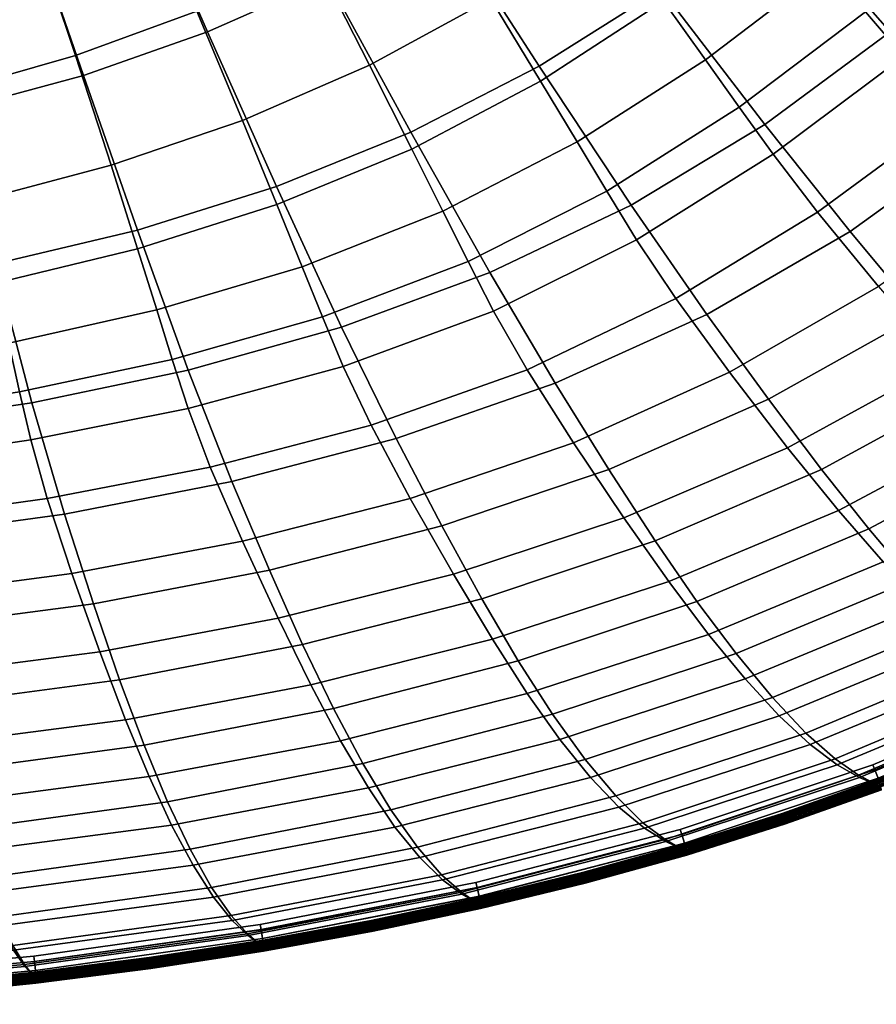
# Model space of a CAD drawing. Header units: millimetres. Extents: x -43 to 657, y -451 to 434.
# Tile 10 of 170: x 368 to 481, y -450 to -320. Entities that reach past the tile are written whole.
import ezdxf

# ---------------------------------------------------------------- set-up
doc = ezdxf.new("R2010")
doc.units = ezdxf.units.MM
doc.layers.add('_P - MAT - F_B - HOR', color=7, linetype='Continuous', lineweight=30, true_color=0xffbf7f)

msp = doc.modelspace()

# ---------------------------------------------------------------- meshes
at = {"layer": '_P - MAT - F_B - HOR'}
mesh = msp.add_polyface(dxfattribs=at)
corners = [(398.09, -295.07, 452.28), (408.48, -314.53, 446.55), (423.63, -306.23, 447.33), (411.65, -287.43, 452.87), (438.03, -296.73, 447.9), (424.56, -278.75, 453.3), (485.55, -393.81, 365.03), (507.48, -382.29, 366.19), (501.25, -375.65, 381.19), (479.83, -387.06, 379.98), (494.34, -367.91, 395.37), (473.6, -379.21, 394.2), (486.52, -358.82, 408.48), (466.62, -369.96, 407.41), (451.69, -388.61, 392.76), (445.57, -379.22, 405.99), (423.56, -386.65, 404.36), (438.49, -367.86, 418), (417.54, -375.14, 416.4), (429.88, -353.27, 428.87), (410.33, -360.47, 427.41), (458.49, -358.77, 419.33), (477.37, -347.84, 420.28), (466.15, -333.76, 430.87), (448.52, -344.36, 430.05), (505.11, -345.78, 409.12), (495.06, -335.13, 420.79), (482.67, -321.53, 431.27), (419.49, -334.74, 438.58), (401.76, -341.92, 437.39), (436.42, -326.06, 439.57), (452.47, -315.91, 440.26), (467.57, -304.38, 440.62), (498.05, -307.86, 431.38), (481.64, -291.61, 440.72), (464.29, -274.35, 448.36), (451.61, -286.07, 448.23), (411.42, -287.11, 88.09), (424.29, -278.43, 88), (435.74, -293.91, 88.27), (421.6, -303.39, 88.52), (453.48, -393.98, 148.34), (447.55, -385.57, 133.5), (469.13, -376.35, 131.62), (475.87, -384.63, 146.61), (489.71, -365.1, 129.98), (497.2, -373.26, 145.09), (481.73, -391.37, 161.93), (503.59, -379.8, 160.52), (419.42, -383.03, 121.36), (414.25, -373.39, 110.01), (434.81, -366.1, 107.86), (440.91, -375.7, 119.32), (425.11, -393, 135.34), (461.47, -366.41, 117.2), (454.4, -356.68, 105.61), (473.1, -345.3, 103.76), (481.11, -355.09, 115.42), (490.97, -332.18, 102.77), (499.77, -341.82, 114.34), (419.62, -337, 92.08), (414.04, -325.91, 90.19), (430.05, -317.17, 89.49), (436.59, -328.02, 90.9), (406.78, -311.71, 88.81), (445.31, -307.09, 88.9), (452.78, -317.51, 89.93), (459.82, -295.78, 88.6), (468.21, -305.66, 89.44), (449.14, -283.34, 88.13), (461.65, -271.71, 88.08), (473.35, -283.31, 88.52), (482.55, -292.52, 89.32), (489.37, -299.35, 90.62), (495.51, -278.18, 89.43), (502.8, -284.45, 90.78), (462.74, -331.45, 93.55), (458.3, -325.23, 91.41), (474.41, -312.97, 90.76), (479.41, -318.88, 92.78), (494.87, -304.86, 92.62), (427.03, -351.8, 96.94), (423.72, -345.19, 94.24), (441.41, -336.05, 92.68), (445.3, -342.52, 95.07), (405.16, -352.49, 95.7), (401.84, -344.31, 93.17), (407.85, -359.09, 98.7), (410.58, -365.63, 102.88), (430.39, -358.34, 100.86), (449.24, -348.95, 98.72), (467.24, -337.67, 96.98), (484.46, -324.79, 96.1), (500.4, -310.4, 95.9)]
mesh.append_faces([[corners[k] for k in face] for face in [(0, 1, 2, 3), (3, 2, 4, 5), (6, 7, 8, 9), (9, 8, 10, 11), (11, 10, 12, 13), (14, 11, 13, 15), (16, 15, 17, 18), (18, 17, 19, 20), (15, 13, 21, 17), (13, 12, 22, 21), (21, 22, 23, 24), (17, 21, 24, 19), (12, 25, 26, 22), (22, 26, 27, 23), (20, 19, 28, 29), (19, 24, 30, 28), (24, 23, 31, 30), (30, 31, 4, 2), (28, 30, 2, 1), (23, 27, 32, 31), (27, 33, 34, 32), (32, 34, 35, 36), (31, 32, 36, 4), (37, 38, 39, 40), (41, 42, 43, 44), (44, 43, 45, 46), (47, 44, 46, 48), (49, 50, 51, 52), (53, 49, 52, 42), (42, 52, 54, 43), (52, 51, 55, 54), (54, 55, 56, 57), (43, 54, 57, 45), (57, 56, 58, 59), (60, 61, 62, 63), (61, 64, 40, 62), (62, 40, 39, 65), (63, 62, 65, 66), (66, 65, 67, 68), (65, 39, 69, 67), (67, 69, 70, 71), (68, 67, 71, 72), (73, 72, 74, 75), (76, 77, 78, 79), (77, 66, 68, 78), (78, 68, 72, 73), (79, 78, 73, 80), (81, 82, 83, 84), (82, 60, 63, 83), (83, 63, 66, 77), (84, 83, 77, 76), (85, 86, 60, 82), (87, 85, 82, 81), (88, 87, 81, 89), (50, 88, 89, 51), (51, 89, 90, 55), (89, 81, 84, 90), (90, 84, 76, 91), (55, 90, 91, 56), (56, 91, 92, 58), (91, 76, 79, 92), (92, 79, 80, 93)]])
mesh = msp.add_polyface(dxfattribs=at)
corners = [(362.67, -287.35, 455.15), (369.37, -307.02, 450.85), (383.97, -301.61, 451.58), (375.72, -282.49, 455.72), (376.33, -327.3, 444.71), (392.67, -321.55, 445.64), (408.48, -314.53, 446.55), (398.09, -295.07, 452.28), (388.35, -276.61, 456.27), (324.93, -337.03, 442.81), (342.41, -335.05, 443.2), (338.98, -314.36, 449.75), (323.22, -316.24, 449.49), (335.52, -293.95, 454.39), (321.47, -295.63, 454.26), (349.26, -291.18, 454.69), (354.37, -311.28, 450.22), (359.56, -331.8, 443.86), (329.43, -389.91, 411.83), (351.63, -388.13, 412.4), (348.77, -373.45, 423.62), (328.01, -375.28, 423.09), (373.84, -385.12, 413.4), (395.89, -380.82, 414.78), (390.13, -366.13, 425.9), (369.53, -370.42, 424.59), (400.84, -392.48, 402.78), (423.56, -386.65, 404.36), (417.54, -375.14, 416.4), (410.33, -360.47, 427.41), (345.69, -355.3, 434.21), (326.52, -357.23, 433.73), (364.7, -352.13, 435.05), (383.44, -347.68, 436.16), (401.76, -341.92, 437.39), (419.49, -334.74, 438.58), (362.67, -287.4, 88.04), (375.72, -282.52, 88.05), (383.85, -301.33, 88.23), (369.3, -306.79, 88.25), (388.35, -276.64, 88.04), (397.92, -294.76, 88.18), (406.78, -311.71, 88.81), (391.3, -318.79, 89.03), (375.3, -324.66, 89.2), (411.42, -287.11, 88.09), (421.6, -303.39, 88.52), (323.19, -316.54, 88.21), (321.45, -295.85, 87.89), (335.52, -294.08, 87.96), (338.98, -314.41, 88.24), (324.69, -335.32, 89.51), (342.01, -332.91, 89.46), (354.35, -311.15, 88.25), (349.27, -291.26, 88.01), (358.88, -329.35, 89.35), (397.29, -388.68, 123.16), (393.04, -378.91, 111.89), (414.25, -373.39, 110.01), (419.42, -383.03, 121.36), (325.77, -349.81, 92.31), (344.21, -347.39, 92.11), (326.51, -360.36, 95.84), (345.73, -358.06, 95.48), (362.3, -343.83, 91.78), (364.73, -354.66, 94.89), (380, -339.13, 91.33), (383.46, -350.12, 94.11), (397.3, -333.2, 90.81), (401.84, -344.31, 93.17), (414.04, -325.91, 90.19), (419.62, -337, 92.08), (388.03, -364.7, 100.23), (385.99, -358.19, 96.97), (405.16, -352.49, 95.7), (407.85, -359.09, 98.7), (347.69, -372.12, 102.44), (346.81, -365.84, 98.8), (366.5, -362.58, 98.02), (367.92, -368.97, 101.49), (327.03, -368.02, 99.29), (327.45, -374.2, 103.03), (327.9, -380.37, 107.87), (348.61, -378.37, 107.18), (328.59, -387.95, 115.27), (350.02, -386.05, 114.56), (369.4, -375.33, 106.1), (371.56, -383.06, 113.42), (390.12, -371.16, 104.65), (410.58, -365.63, 102.88)]
mesh.append_faces([[corners[k] for k in face] for face in [(0, 1, 2, 3), (1, 4, 5, 2), (2, 5, 6, 7), (3, 2, 7, 8), (9, 10, 11, 12), (12, 11, 13, 14), (0, 15, 16, 1), (15, 13, 11, 16), (16, 11, 10, 17), (1, 16, 17, 4), (18, 19, 20, 21), (22, 23, 24, 25), (19, 22, 25, 20), (26, 27, 28, 23), (23, 28, 29, 24), (21, 20, 30, 31), (31, 30, 10, 9), (20, 25, 32, 30), (25, 24, 33, 32), (32, 33, 4, 17), (30, 32, 17, 10), (24, 29, 34, 33), (34, 35, 6, 5), (33, 34, 5, 4), (36, 37, 38, 39), (37, 40, 41, 38), (38, 41, 42, 43), (39, 38, 43, 44), (41, 45, 46, 42), (47, 48, 49, 50), (51, 47, 50, 52), (36, 39, 53, 54), (39, 44, 55, 53), (53, 55, 52, 50), (54, 53, 50, 49), (56, 57, 58, 59), (60, 51, 52, 61), (62, 60, 61, 63), (63, 61, 64, 65), (61, 52, 55, 64), (64, 55, 44, 66), (65, 64, 66, 67), (67, 66, 68, 69), (66, 44, 43, 68), (68, 43, 42, 70), (69, 68, 70, 71), (72, 73, 74, 75), (73, 67, 69, 74), (76, 77, 78, 79), (77, 63, 65, 78), (78, 65, 67, 73), (79, 78, 73, 72), (80, 62, 63, 77), (81, 80, 77, 76), (82, 81, 76, 83), (84, 82, 83, 85), (85, 83, 86, 87), (83, 76, 79, 86), (86, 79, 72, 88), (87, 86, 88, 57), (57, 88, 89, 58), (88, 72, 75, 89)]])
mesh = msp.add_polyface(dxfattribs=at)
corners = [(399.47, -441.7, 283.65), (427.94, -436.15, 283.75), (426.15, -434.94, 296.85), (397.97, -440.41, 296.61), (423.51, -432.64, 313.66), (395.79, -438.02, 313.25), (420.35, -429, 330.32), (393.23, -434.3, 329.79), (416.86, -424.07, 346.18), (390.42, -429.27, 345.53), (413.16, -417.96, 361.35), (387.43, -423.01, 360.54), (409.28, -410.71, 375.88), (384.33, -415.56, 374.9), (405.23, -402.29, 389.76), (381.11, -406.93, 388.59), (400.84, -392.48, 402.78), (377.66, -396.92, 401.47), (395.89, -380.82, 414.78), (373.84, -385.12, 413.4), (398.03, -440.65, 247.71), (395.92, -438.66, 230.96), (423.68, -433.32, 230.55), (426.22, -435.18, 247.47), (399.48, -441.73, 260.71), (427.96, -436.18, 260.61), (393.47, -435.57, 214.21), (390.8, -431.38, 198.11), (417.39, -426.34, 197.42), (420.68, -430.38, 213.66), (387.96, -426.08, 182.52), (385, -419.7, 167.37), (410.21, -414.96, 166.36), (413.89, -421.19, 181.67), (381.9, -412.2, 152.61), (378.51, -403.25, 138.25), (402.02, -398.83, 136.96), (406.32, -407.61, 151.47), (374.82, -392.93, 124.61), (371.56, -383.06, 113.42), (393.04, -378.91, 111.89), (397.29, -388.68, 123.16), (419.42, -383.03, 121.36), (425.11, -393, 135.34), (369.69, -445.9, 260.79), (400.07, -442.14, 266.83), (370.11, -446.35, 266.85), (428.67, -436.56, 266.81), (428.77, -436.62, 268.72), (400.15, -442.2, 268.73), (370.17, -446.42, 268.73), (370.17, -446.46, 275.64), (400.15, -442.24, 275.65), (400.07, -442.18, 277.54), (370.11, -446.38, 277.52), (428.77, -436.66, 275.65), (428.66, -436.6, 277.57), (369.67, -445.86, 283.57), (370.03, -445.25, 271.65), (399.95, -441.04, 271.65), (399.75, -439.87, 271.87), (369.9, -444.07, 271.87), (428.49, -435.47, 271.65), (428.22, -434.31, 271.87), (428.06, -433.64, 272.15), (399.63, -439.19, 272.16), (369.82, -443.38, 272.16), (428.5, -435.48, 272.7), (399.95, -441.05, 272.7), (399.75, -439.88, 272.46), (428.22, -434.32, 272.46), (370.03, -445.26, 272.71), (369.9, -444.07, 272.46), (369.82, -443.38, 272.16), (399.63, -439.19, 272.16), (399.63, -439.19, 272.16), (428.06, -433.64, 272.15), (400.15, -442.23, 274.59), (370.17, -446.45, 274.59), (400.15, -442.22, 273.82), (370.17, -446.43, 273.82), (400.15, -442.2, 269.78), (400.15, -442.2, 270.56), (370.17, -446.41, 270.56), (370.17, -446.42, 269.78), (370.17, -446.4, 273.41), (400.15, -442.18, 273.41), (370.16, -446.33, 273.21), (400.14, -442.12, 273.21), (428.76, -436.6, 273.41), (428.74, -436.54, 273.21), (400.12, -442.03, 273.07), (428.72, -436.44, 273.07), (370.15, -446.24, 273.07), (370.13, -446.11, 272.95), (400.1, -441.9, 272.95), (428.69, -436.32, 272.95), (400.06, -441.69, 272.85), (428.64, -436.11, 272.85), (370.11, -445.9, 272.85), (400.15, -442.17, 270.97), (370.17, -446.38, 270.97), (428.76, -436.58, 270.97), (428.74, -436.52, 271.16), (400.14, -442.11, 271.16), (370.16, -446.32, 271.16), (400.12, -442.01, 271.3), (370.15, -446.23, 271.3), (428.72, -436.43, 271.3), (428.69, -436.31, 271.42), (400.1, -441.89, 271.42), (370.13, -446.1, 271.42), (400.06, -441.68, 271.51), (370.11, -445.89, 271.51), (428.64, -436.1, 271.51)]
mesh.append_faces([[corners[k] for k in face] for face in [(0, 1, 2, 3), (3, 2, 4, 5), (5, 4, 6, 7), (7, 6, 8, 9), (9, 8, 10, 11), (11, 10, 12, 13), (13, 12, 14, 15), (15, 14, 16, 17), (17, 16, 18, 19), (20, 21, 22, 23), (24, 20, 23, 25), (26, 27, 28, 29), (21, 26, 29, 22), (30, 31, 32, 33), (27, 30, 33, 28), (34, 35, 36, 37), (31, 34, 37, 32), (38, 39, 40, 41), (35, 38, 41, 36), (36, 41, 42, 43), (44, 24, 45, 46), (24, 25, 47, 45), (45, 47, 48, 49), (46, 45, 49, 50), (51, 52, 53, 54), (52, 55, 56, 53), (53, 56, 1, 0), (54, 53, 0, 57), (58, 59, 60, 61), (59, 62, 63, 60), (60, 63, 64, 65), (61, 60, 65, 66), (67, 68, 69, 70), (68, 71, 72, 69), (69, 72, 73, 74), (70, 69, 75, 76), (77, 52, 51, 78), (79, 77, 78, 80), (81, 82, 83, 84), (49, 81, 84, 50), (79, 80, 85, 86), (86, 85, 87, 88), (89, 86, 88, 90), (90, 88, 91, 92), (88, 87, 93, 91), (91, 93, 94, 95), (92, 91, 95, 96), (96, 95, 97, 98), (95, 94, 99, 97), (97, 99, 71, 68), (98, 97, 68, 67), (83, 82, 100, 101), (100, 102, 103, 104), (101, 100, 104, 105), (105, 104, 106, 107), (104, 103, 108, 106), (106, 108, 109, 110), (107, 106, 110, 111), (111, 110, 112, 113), (110, 109, 114, 112), (112, 114, 62, 59), (113, 112, 59, 58)]])
mesh = msp.add_polyface(dxfattribs=at)
corners = [(427.94, -436.15, 283.75), (454.99, -429.13, 283.87), (453.02, -427.99, 297.16), (426.15, -434.94, 296.85), (480.56, -420.57, 283.99), (478.5, -419.49, 297.49), (475.39, -417.37, 314.8), (450.07, -425.78, 314.19), (423.51, -432.64, 313.66), (446.49, -422.24, 331.05), (420.35, -429, 330.32), (471.54, -413.95, 331.92), (467.16, -409.27, 348.17), (442.48, -417.43, 347.08), (416.86, -424.07, 346.18), (438.17, -411.48, 362.43), (413.16, -417.96, 361.35), (462.35, -403.48, 363.7), (457.2, -396.6, 378.57), (433.63, -404.43, 377.15), (409.28, -410.71, 375.88), (428.83, -396.25, 391.2), (405.23, -402.29, 389.76), (451.69, -388.61, 392.76), (445.57, -379.22, 405.99), (423.56, -386.65, 404.36), (400.84, -392.48, 402.78), (479.83, -387.06, 379.98), (473.6, -379.21, 394.2), (427.96, -436.18, 260.61), (426.22, -435.18, 247.47), (453.11, -428.27, 247.17), (455.02, -429.18, 260.49), (423.68, -433.32, 230.55), (450.29, -426.51, 230.01), (475.69, -418.16, 229.38), (478.63, -419.81, 246.82), (420.68, -430.38, 213.66), (446.92, -423.71, 212.91), (417.39, -426.34, 197.42), (443.16, -419.81, 196.48), (468.02, -411.68, 195.35), (472.1, -415.46, 212.02), (413.89, -421.19, 181.67), (439.12, -414.81, 180.53), (410.21, -414.96, 166.36), (434.83, -408.76, 165.05), (458.72, -400.95, 163.52), (463.55, -406.83, 179.19), (406.32, -407.61, 151.47), (430.24, -401.59, 150), (402.02, -398.83, 136.96), (425.11, -393, 135.34), (447.55, -385.57, 133.5), (453.48, -393.98, 148.34), (428.77, -436.66, 275.65), (455.9, -429.6, 275.66), (455.78, -429.55, 277.6), (428.66, -436.6, 277.57), (455.79, -429.52, 266.78), (428.67, -436.56, 266.81), (455.9, -429.57, 268.72), (428.77, -436.62, 268.72), (455.55, -428.45, 272.7), (428.5, -435.48, 272.7), (428.22, -434.32, 272.46), (455.21, -427.31, 272.45), (428.06, -433.64, 272.15), (455, -426.65, 272.15), (428.49, -435.47, 271.65), (455.55, -428.45, 271.65), (455.21, -427.31, 271.87), (428.22, -434.31, 271.87), (455, -426.65, 272.15), (428.06, -433.64, 272.15), (428.76, -436.63, 273.82), (428.77, -436.65, 274.59), (400.15, -442.23, 274.59), (400.15, -442.22, 273.82), (400.15, -442.24, 275.65), (428.77, -436.62, 269.78), (400.15, -442.2, 269.78), (400.15, -442.2, 268.73), (428.76, -436.61, 270.56), (400.15, -442.2, 270.56), (455.9, -429.6, 274.59), (455.89, -429.58, 273.82), (455.9, -429.58, 269.78), (455.9, -429.57, 270.56), (400.15, -442.18, 273.41), (428.76, -436.6, 273.41), (428.76, -436.58, 270.97), (400.15, -442.17, 270.97), (455.88, -429.55, 273.41), (428.74, -436.54, 273.21), (455.87, -429.49, 273.21), (428.72, -436.44, 273.07), (455.84, -429.4, 273.07), (428.69, -436.32, 272.95), (455.8, -429.28, 272.95), (428.64, -436.11, 272.85), (455.74, -429.07, 272.85), (455.89, -429.54, 270.97), (455.87, -429.48, 271.16), (428.74, -436.52, 271.16), (455.84, -429.39, 271.3), (428.72, -436.43, 271.3), (455.8, -429.27, 271.42), (428.69, -436.31, 271.42), (455.74, -429.06, 271.51), (428.64, -436.1, 271.51)]
mesh.append_faces([[corners[k] for k in face] for face in [(0, 1, 2, 3), (1, 4, 5, 2), (2, 5, 6, 7), (3, 2, 7, 8), (8, 7, 9, 10), (7, 6, 11, 9), (9, 11, 12, 13), (10, 9, 13, 14), (14, 13, 15, 16), (13, 12, 17, 15), (15, 17, 18, 19), (16, 15, 19, 20), (20, 19, 21, 22), (19, 18, 23, 21), (21, 23, 24, 25), (22, 21, 25, 26), (18, 27, 28, 23), (29, 30, 31, 32), (30, 33, 34, 31), (31, 34, 35, 36), (33, 37, 38, 34), (37, 39, 40, 38), (38, 40, 41, 42), (34, 38, 42, 35), (39, 43, 44, 40), (43, 45, 46, 44), (44, 46, 47, 48), (40, 44, 48, 41), (45, 49, 50, 46), (49, 51, 52, 50), (50, 52, 53, 54), (46, 50, 54, 47), (55, 56, 57, 58), (58, 57, 1, 0), (29, 32, 59, 60), (60, 59, 61, 62), (63, 64, 65, 66), (66, 65, 67, 68), (69, 70, 71, 72), (72, 71, 73, 74), (75, 76, 77, 78), (76, 55, 79, 77), (62, 80, 81, 82), (80, 83, 84, 81), (85, 56, 55, 76), (86, 85, 76, 75), (87, 88, 83, 80), (61, 87, 80, 62), (75, 78, 89, 90), (84, 83, 91, 92), (86, 75, 90, 93), (93, 90, 94, 95), (95, 94, 96, 97), (97, 96, 98, 99), (99, 98, 100, 101), (101, 100, 64, 63), (83, 88, 102, 91), (91, 102, 103, 104), (104, 103, 105, 106), (106, 105, 107, 108), (108, 107, 109, 110), (110, 109, 70, 69)]])
mesh = msp.add_polyface(dxfattribs=at)
corners = [(338.77, -448.66, 283.5), (369.67, -445.86, 283.57), (368.59, -444.47, 296.4), (338.2, -447.14, 296.23), (367.03, -441.97, 312.93), (337.38, -444.48, 312.65), (399.47, -441.7, 283.65), (397.97, -440.41, 296.61), (395.79, -438.02, 313.25), (365.21, -438.16, 329.38), (336.44, -440.55, 329.04), (363.22, -433.04, 345.04), (335.41, -435.32, 344.67), (393.23, -434.3, 329.79), (390.42, -429.27, 345.53), (361.11, -426.63, 359.96), (334.31, -428.8, 359.54), (358.91, -419, 374.18), (333.17, -421.05, 373.71), (387.43, -423.01, 360.54), (384.33, -415.56, 374.9), (356.65, -410.19, 387.74), (332, -412.1, 387.2), (354.25, -400.02, 400.51), (330.77, -401.83, 399.92), (381.11, -406.93, 388.59), (377.66, -396.92, 401.47), (351.63, -388.13, 412.4), (329.43, -389.91, 411.83), (373.84, -385.12, 413.4), (338.22, -447.39, 248.08), (337.42, -445.12, 231.54), (367.11, -442.59, 231.28), (368.63, -444.72, 247.91), (338.77, -448.68, 260.86), (369.69, -445.9, 260.79), (398.03, -440.65, 247.71), (399.48, -441.73, 260.71), (395.92, -438.66, 230.96), (336.5, -441.75, 214.95), (335.5, -437.27, 198.96), (363.46, -435.01, 198.61), (365.36, -439.36, 214.63), (393.47, -435.57, 214.21), (390.8, -431.38, 198.11), (334.43, -431.7, 183.52), (333.33, -425.05, 168.52), (359.33, -423.05, 168.08), (361.44, -429.57, 183.12), (387.96, -426.08, 182.52), (385, -419.7, 167.37), (332.19, -417.28, 153.88), (330.97, -408.13, 139.68), (354.77, -406.33, 139.17), (357.14, -415.4, 153.42), (381.9, -412.2, 152.61), (378.51, -403.25, 138.25), (329.69, -397.75, 126.29), (328.59, -387.95, 115.27), (350.02, -386.05, 114.56), (352.23, -395.93, 125.67), (374.82, -392.93, 124.61), (371.56, -383.06, 113.42), (370.11, -446.35, 266.85), (339, -449.18, 266.88), (370.17, -446.42, 268.73), (339.03, -449.26, 268.74), (339.03, -449.31, 275.64), (370.17, -446.46, 275.64), (370.11, -446.38, 277.52), (339, -449.23, 277.5), (370.03, -445.26, 272.71), (338.96, -448.1, 272.71), (338.89, -446.91, 272.46), (369.9, -444.07, 272.46), (338.85, -446.21, 272.16), (369.82, -443.38, 272.16), (338.96, -448.09, 271.65), (370.03, -445.25, 271.65), (369.9, -444.07, 271.87), (338.89, -446.9, 271.87), (369.82, -443.38, 272.16), (338.85, -446.21, 272.16), (370.17, -446.43, 273.82), (370.17, -446.45, 274.59), (339.03, -449.3, 274.59), (339.03, -449.28, 273.82), (370.17, -446.42, 269.78), (339.03, -449.26, 269.79), (370.17, -446.41, 270.56), (339.03, -449.26, 270.56), (339.03, -449.25, 273.41), (370.17, -446.4, 273.41), (339.02, -449.18, 273.21), (370.16, -446.33, 273.21), (339.02, -449.09, 273.07), (370.15, -446.24, 273.07), (339.01, -448.96, 272.95), (370.13, -446.11, 272.95), (339, -448.75, 272.85), (370.11, -445.9, 272.85), (370.17, -446.38, 270.97), (339.03, -449.23, 270.97), (370.16, -446.32, 271.16), (339.02, -449.17, 271.16), (370.15, -446.23, 271.3), (339.02, -449.07, 271.3), (370.13, -446.1, 271.42), (339.01, -448.95, 271.42), (370.11, -445.89, 271.51), (339, -448.73, 271.52)]
mesh.append_faces([[corners[k] for k in face] for face in [(0, 1, 2, 3), (3, 2, 4, 5), (1, 6, 7, 2), (2, 7, 8, 4), (5, 4, 9, 10), (10, 9, 11, 12), (4, 8, 13, 9), (9, 13, 14, 11), (12, 11, 15, 16), (16, 15, 17, 18), (11, 14, 19, 15), (15, 19, 20, 17), (18, 17, 21, 22), (22, 21, 23, 24), (17, 20, 25, 21), (21, 25, 26, 23), (24, 23, 27, 28), (23, 26, 29, 27), (30, 31, 32, 33), (34, 30, 33, 35), (35, 33, 36, 37), (33, 32, 38, 36), (39, 40, 41, 42), (31, 39, 42, 32), (32, 42, 43, 38), (42, 41, 44, 43), (45, 46, 47, 48), (40, 45, 48, 41), (41, 48, 49, 44), (48, 47, 50, 49), (51, 52, 53, 54), (46, 51, 54, 47), (47, 54, 55, 50), (54, 53, 56, 55), (57, 58, 59, 60), (52, 57, 60, 53), (53, 60, 61, 56), (60, 59, 62, 61), (34, 35, 63, 64), (64, 63, 65, 66), (67, 68, 69, 70), (70, 69, 1, 0), (71, 72, 73, 74), (74, 73, 75, 76), (77, 78, 79, 80), (80, 79, 81, 82), (83, 84, 85, 86), (84, 68, 67, 85), (65, 87, 88, 66), (87, 89, 90, 88), (83, 86, 91, 92), (92, 91, 93, 94), (94, 93, 95, 96), (96, 95, 97, 98), (98, 97, 99, 100), (100, 99, 72, 71), (90, 89, 101, 102), (102, 101, 103, 104), (104, 103, 105, 106), (106, 105, 107, 108), (108, 107, 109, 110), (110, 109, 78, 77)]])
mesh = msp.add_polyface(dxfattribs=at)
corners = [(480.56, -420.57, 283.99), (504.59, -410.41, 284.12), (502.52, -409.35, 297.82), (478.5, -419.49, 297.49), (499.35, -407.3, 315.41), (475.39, -417.37, 314.8), (495.39, -404, 332.83), (471.54, -413.95, 331.92), (490.76, -399.48, 349.33), (467.16, -409.27, 348.17), (485.55, -393.81, 365.03), (462.35, -403.48, 363.7), (479.83, -387.06, 379.98), (457.2, -396.6, 378.57), (455.02, -429.18, 260.49), (453.11, -428.27, 247.17), (478.63, -419.81, 246.82), (480.6, -420.65, 260.36), (502.71, -409.71, 246.46), (504.65, -410.51, 260.23), (475.69, -418.16, 229.38), (499.76, -408.13, 228.74), (472.1, -415.46, 212.02), (496.09, -405.52, 211.08), (468.02, -411.68, 195.35), (491.82, -401.84, 194.14), (463.55, -406.83, 179.19), (487.03, -397.1, 177.77), (458.72, -400.95, 163.52), (481.73, -391.37, 161.93), (453.48, -393.98, 148.34), (475.87, -384.63, 146.61), (481.5, -421.02, 275.66), (505.53, -410.86, 275.67), (505.41, -410.8, 277.66), (481.38, -420.97, 277.63), (505.42, -410.8, 266.72), (481.39, -420.96, 266.75), (505.53, -410.84, 268.71), (481.51, -421.01, 268.71), (455.9, -429.6, 275.66), (455.78, -429.55, 277.6), (454.99, -429.13, 283.87), (455.79, -429.52, 266.78), (455.9, -429.57, 268.72), (481.08, -419.9, 271.64), (505.01, -409.78, 271.64), (504.49, -408.71, 271.86), (480.65, -418.79, 271.86), (504.19, -408.09, 272.14), (480.39, -418.15, 272.15), (505.01, -409.79, 272.7), (481.08, -419.91, 272.7), (480.65, -418.8, 272.45), (504.49, -408.71, 272.45), (480.39, -418.15, 272.15), (504.19, -408.09, 272.14), (455.55, -428.45, 272.7), (455.21, -427.31, 272.45), (455, -426.65, 272.15), (480.39, -418.15, 272.15), (455.55, -428.45, 271.65), (455.21, -427.31, 271.87), (455, -426.65, 272.15), (505.53, -410.85, 274.6), (481.5, -421.02, 274.59), (505.53, -410.84, 273.82), (481.5, -421, 273.82), (505.53, -410.84, 269.78), (505.53, -410.83, 270.56), (481.5, -421, 270.56), (481.51, -421.01, 269.78), (455.9, -429.6, 274.59), (455.89, -429.58, 273.82), (455.9, -429.58, 269.78), (455.9, -429.57, 270.56), (481.49, -420.97, 273.41), (505.51, -410.81, 273.41), (481.46, -420.91, 273.21), (505.48, -410.75, 273.21), (481.43, -420.83, 273.07), (505.44, -410.67, 273.07), (481.38, -420.71, 272.95), (505.39, -410.56, 272.95), (481.31, -420.51, 272.85), (505.29, -410.36, 272.85), (505.51, -410.8, 270.97), (481.49, -420.97, 270.97), (505.48, -410.75, 271.16), (481.47, -420.91, 271.16), (505.44, -410.66, 271.3), (481.43, -420.82, 271.3), (505.39, -410.55, 271.42), (481.39, -420.7, 271.42), (505.29, -410.36, 271.51), (481.31, -420.5, 271.51), (455.88, -429.55, 273.41), (455.87, -429.49, 273.21), (455.84, -429.4, 273.07), (455.8, -429.28, 272.95), (455.74, -429.07, 272.85), (455.89, -429.54, 270.97), (455.87, -429.48, 271.16), (455.84, -429.39, 271.3), (455.8, -429.27, 271.42), (455.74, -429.06, 271.51)]
mesh.append_faces([[corners[k] for k in face] for face in [(0, 1, 2, 3), (3, 2, 4, 5), (5, 4, 6, 7), (7, 6, 8, 9), (9, 8, 10, 11), (11, 10, 12, 13), (14, 15, 16, 17), (17, 16, 18, 19), (16, 20, 21, 18), (20, 22, 23, 21), (22, 24, 25, 23), (24, 26, 27, 25), (26, 28, 29, 27), (28, 30, 31, 29), (32, 33, 34, 35), (35, 34, 1, 0), (17, 19, 36, 37), (37, 36, 38, 39), (40, 32, 35, 41), (41, 35, 0, 42), (14, 17, 37, 43), (43, 37, 39, 44), (45, 46, 47, 48), (48, 47, 49, 50), (51, 52, 53, 54), (54, 53, 55, 56), (52, 57, 58, 53), (53, 58, 59, 60), (61, 45, 48, 62), (62, 48, 50, 63), (64, 33, 32, 65), (66, 64, 65, 67), (68, 69, 70, 71), (38, 68, 71, 39), (67, 65, 72, 73), (65, 32, 40, 72), (39, 71, 74, 44), (71, 70, 75, 74), (66, 67, 76, 77), (77, 76, 78, 79), (79, 78, 80, 81), (81, 80, 82, 83), (83, 82, 84, 85), (85, 84, 52, 51), (70, 69, 86, 87), (87, 86, 88, 89), (89, 88, 90, 91), (91, 90, 92, 93), (93, 92, 94, 95), (95, 94, 46, 45), (67, 73, 96, 76), (76, 96, 97, 78), (78, 97, 98, 80), (80, 98, 99, 82), (82, 99, 100, 84), (84, 100, 57, 52), (75, 70, 87, 101), (101, 87, 89, 102), (102, 89, 91, 103), (103, 91, 93, 104), (104, 93, 95, 105), (105, 95, 45, 61)]])
mesh = msp.add_polyface(dxfattribs=at)
corners = [(493.2, -415.29, 272.55), (481.02, -420.16, 272.55), (481.06, -420.27, 272.7), (493.25, -415.39, 272.7), (481.11, -420.41, 272.81), (493.31, -415.53, 272.81), (493.17, -415.2, 272.19), (480.98, -420.07, 272.19), (480.99, -420.1, 272.38), (493.18, -415.22, 272.38), (493.2, -415.29, 271.83), (481.02, -420.16, 271.83), (480.99, -420.1, 272), (493.18, -415.22, 272), (480.98, -420.07, 272.19), (493.17, -415.2, 272.19), (493.31, -415.53, 271.56), (481.11, -420.41, 271.56), (481.06, -420.27, 271.68), (493.25, -415.39, 271.68), (493.38, -415.69, 271.49), (481.17, -420.57, 271.49), (481.46, -421.33, 272.55), (468.84, -425.83, 272.55), (468.86, -425.9, 272.38), (481.49, -421.4, 272.38), (455.82, -429.93, 272.55), (455.84, -430, 272.38), (455.85, -430.03, 272.19), (468.87, -425.92, 272.19), (481.5, -421.43, 272.19), (481.37, -421.09, 272.81), (468.75, -425.58, 272.81), (468.8, -425.72, 272.7), (481.42, -421.23, 272.7), (455.75, -429.68, 272.81), (455.79, -429.82, 272.7), (481.24, -420.75, 272.91), (468.64, -425.24, 272.91), (468.7, -425.41, 272.89), (481.31, -420.92, 272.89), (455.64, -429.33, 272.91), (455.7, -429.51, 272.89), (468.52, -424.89, 272.81), (468.58, -425.06, 272.89), (481.17, -420.57, 272.89), (455.54, -428.99, 272.81), (455.59, -429.15, 272.89), (468.44, -424.64, 272.55), (468.47, -424.75, 272.7), (455.5, -428.84, 272.7), (468.41, -424.55, 272.19), (468.41, -424.57, 272.38), (468.44, -424.64, 271.83), (468.41, -424.57, 272), (468.41, -424.55, 272.19), (480.98, -420.07, 272.19), (468.52, -424.89, 271.56), (468.47, -424.75, 271.68), (481.24, -420.75, 271.46), (468.64, -425.24, 271.46), (468.58, -425.06, 271.49), (455.64, -429.33, 271.46), (455.59, -429.15, 271.49), (455.54, -428.99, 271.56), (481.37, -421.09, 271.56), (468.75, -425.58, 271.56), (468.7, -425.41, 271.49), (481.31, -420.92, 271.49), (455.75, -429.68, 271.56), (455.7, -429.51, 271.49), (481.46, -421.33, 271.83), (468.84, -425.83, 271.83), (468.8, -425.72, 271.68), (481.42, -421.23, 271.68), (455.82, -429.93, 271.83), (455.79, -429.82, 271.68), (468.86, -425.9, 272), (481.49, -421.4, 272), (455.84, -430, 272)]
mesh.append_faces([[corners[k] for k in face] for face in [(0, 1, 2, 3), (3, 2, 4, 5), (6, 7, 8, 9), (9, 8, 1, 0), (10, 11, 12, 13), (13, 12, 14, 15), (16, 17, 18, 19), (19, 18, 11, 10), (20, 21, 17, 16), (22, 23, 24, 25), (23, 26, 27, 24), (24, 27, 28, 29), (25, 24, 29, 30), (31, 32, 33, 34), (32, 35, 36, 33), (33, 36, 26, 23), (34, 33, 23, 22), (37, 38, 39, 40), (38, 41, 42, 39), (39, 42, 35, 32), (40, 39, 32, 31), (4, 43, 44, 45), (43, 46, 47, 44), (44, 47, 41, 38), (45, 44, 38, 37), (1, 48, 49, 2), (49, 50, 46, 43), (2, 49, 43, 4), (7, 51, 52, 8), (8, 52, 48, 1), (11, 53, 54, 12), (12, 54, 55, 56), (17, 57, 58, 18), (18, 58, 53, 11), (59, 60, 61, 21), (60, 62, 63, 61), (61, 63, 64, 57), (21, 61, 57, 17), (65, 66, 67, 68), (66, 69, 70, 67), (67, 70, 62, 60), (68, 67, 60, 59), (71, 72, 73, 74), (72, 75, 76, 73), (73, 76, 69, 66), (74, 73, 66, 65), (30, 29, 77, 78), (29, 28, 79, 77), (77, 79, 75, 72), (78, 77, 72, 71)]])
mesh = msp.add_polyface(dxfattribs=at)
corners = [(468.44, -424.64, 272.55), (455.47, -428.73, 272.55), (455.5, -428.84, 272.7), (468.47, -424.75, 272.7), (468.41, -424.55, 272.19), (455.44, -428.64, 272.19), (455.44, -428.66, 272.38), (468.41, -424.57, 272.38), (468.44, -424.64, 271.83), (455.47, -428.73, 271.83), (455.44, -428.66, 272), (468.41, -424.57, 272), (455.44, -428.64, 272.19), (468.41, -424.55, 272.19), (468.52, -424.89, 271.56), (455.54, -428.99, 271.56), (455.5, -428.84, 271.68), (468.47, -424.75, 271.68), (455.82, -429.93, 272.55), (442.43, -433.66, 272.55), (442.45, -433.73, 272.38), (455.84, -430, 272.38), (428.66, -437, 272.55), (428.68, -437.07, 272.38), (428.68, -437.1, 272.19), (442.45, -433.75, 272.19), (455.85, -430.03, 272.19), (455.75, -429.68, 272.81), (442.36, -433.4, 272.82), (442.4, -433.55, 272.7), (455.79, -429.82, 272.7), (428.6, -436.75, 272.82), (428.63, -436.89, 272.7), (455.64, -429.33, 272.91), (442.27, -433.05, 272.91), (442.32, -433.23, 272.89), (455.7, -429.51, 272.89), (428.52, -436.39, 272.91), (428.56, -436.58, 272.89), (455.54, -428.99, 272.81), (442.18, -432.7, 272.82), (442.22, -432.87, 272.89), (455.59, -429.15, 272.89), (428.44, -436.04, 272.82), (428.48, -436.21, 272.89), (442.11, -432.44, 272.55), (442.14, -432.56, 272.7), (428.41, -435.89, 272.7), (442.09, -432.35, 272.19), (442.09, -432.38, 272.38), (442.11, -432.44, 271.83), (442.09, -432.38, 272), (442.09, -432.35, 272.19), (455.44, -428.64, 272.19), (442.18, -432.7, 271.56), (442.14, -432.56, 271.68), (428.44, -436.04, 271.56), (428.41, -435.89, 271.68), (455.64, -429.33, 271.46), (442.27, -433.05, 271.46), (442.22, -432.87, 271.49), (455.59, -429.15, 271.49), (428.52, -436.39, 271.46), (428.48, -436.21, 271.49), (455.75, -429.68, 271.56), (442.36, -433.4, 271.56), (442.32, -433.23, 271.49), (455.7, -429.51, 271.49), (428.6, -436.75, 271.56), (428.56, -436.58, 271.49), (455.82, -429.93, 271.83), (442.43, -433.66, 271.83), (442.4, -433.55, 271.68), (455.79, -429.82, 271.68), (428.66, -437, 271.83), (428.63, -436.89, 271.68), (442.45, -433.73, 272), (455.84, -430, 272), (428.68, -437.07, 272)]
mesh.append_faces([[corners[k] for k in face] for face in [(0, 1, 2, 3), (4, 5, 6, 7), (7, 6, 1, 0), (8, 9, 10, 11), (11, 10, 12, 13), (14, 15, 16, 17), (17, 16, 9, 8), (18, 19, 20, 21), (19, 22, 23, 20), (20, 23, 24, 25), (21, 20, 25, 26), (27, 28, 29, 30), (28, 31, 32, 29), (29, 32, 22, 19), (30, 29, 19, 18), (33, 34, 35, 36), (34, 37, 38, 35), (35, 38, 31, 28), (36, 35, 28, 27), (39, 40, 41, 42), (40, 43, 44, 41), (41, 44, 37, 34), (42, 41, 34, 33), (1, 45, 46, 2), (46, 47, 43, 40), (2, 46, 40, 39), (5, 48, 49, 6), (6, 49, 45, 1), (9, 50, 51, 10), (10, 51, 52, 53), (15, 54, 55, 16), (54, 56, 57, 55), (16, 55, 50, 9), (58, 59, 60, 61), (59, 62, 63, 60), (60, 63, 56, 54), (61, 60, 54, 15), (64, 65, 66, 67), (65, 68, 69, 66), (66, 69, 62, 59), (67, 66, 59, 58), (70, 71, 72, 73), (71, 74, 75, 72), (72, 75, 68, 65), (73, 72, 65, 64), (26, 25, 76, 77), (25, 24, 78, 76), (76, 78, 74, 71), (77, 76, 71, 70)]])
mesh = msp.add_polyface(dxfattribs=at)
corners = [(442.11, -432.44, 272.55), (428.38, -435.78, 272.55), (428.41, -435.89, 272.7), (442.14, -432.56, 272.7), (442.09, -432.35, 272.19), (428.36, -435.69, 272.19), (428.36, -435.71, 272.38), (442.09, -432.38, 272.38), (442.11, -432.44, 271.83), (428.38, -435.78, 271.83), (428.36, -435.71, 272), (442.09, -432.38, 272), (428.36, -435.69, 272.19), (442.09, -432.35, 272.19), (442.14, -432.56, 271.68), (428.41, -435.89, 271.68), (428.66, -437, 272.55), (414.52, -439.98, 272.55), (414.54, -440.06, 272.38), (428.68, -437.07, 272.38), (400.03, -442.61, 272.55), (400.04, -442.68, 272.38), (400.05, -442.71, 272.19), (414.54, -440.08, 272.19), (428.68, -437.1, 272.19), (428.6, -436.75, 272.82), (414.47, -439.73, 272.82), (414.5, -439.87, 272.7), (428.63, -436.89, 272.7), (399.99, -442.35, 272.82), (400.01, -442.5, 272.7), (428.52, -436.39, 272.91), (414.4, -439.37, 272.91), (414.44, -439.55, 272.89), (428.56, -436.58, 272.89), (399.93, -441.99, 272.91), (399.96, -442.18, 272.89), (428.44, -436.04, 272.82), (414.33, -439.02, 272.82), (414.36, -439.19, 272.89), (428.48, -436.21, 272.89), (399.87, -441.64, 272.82), (399.89, -441.81, 272.89), (414.28, -438.76, 272.55), (414.3, -438.87, 272.7), (399.82, -441.38, 272.55), (399.84, -441.49, 272.7), (414.26, -438.66, 272.19), (414.27, -438.69, 272.38), (414.28, -438.76, 271.83), (414.27, -438.69, 272), (414.26, -438.66, 272.19), (428.36, -435.69, 272.19), (428.44, -436.04, 271.56), (414.33, -439.02, 271.56), (414.3, -438.87, 271.68), (399.87, -441.64, 271.56), (399.84, -441.49, 271.68), (399.82, -441.38, 271.83), (428.52, -436.39, 271.46), (414.4, -439.37, 271.46), (414.36, -439.19, 271.49), (428.48, -436.21, 271.49), (399.93, -441.99, 271.46), (399.89, -441.81, 271.49), (428.6, -436.75, 271.56), (414.47, -439.73, 271.56), (414.44, -439.55, 271.49), (428.56, -436.58, 271.49), (399.99, -442.35, 271.56), (399.96, -442.18, 271.49), (428.66, -437, 271.83), (414.52, -439.98, 271.83), (414.5, -439.87, 271.68), (428.63, -436.89, 271.68), (400.03, -442.61, 271.83), (400.01, -442.5, 271.68), (414.54, -440.06, 272), (428.68, -437.07, 272), (400.04, -442.68, 272)]
mesh.append_faces([[corners[k] for k in face] for face in [(0, 1, 2, 3), (4, 5, 6, 7), (7, 6, 1, 0), (8, 9, 10, 11), (11, 10, 12, 13), (14, 15, 9, 8), (16, 17, 18, 19), (17, 20, 21, 18), (18, 21, 22, 23), (19, 18, 23, 24), (25, 26, 27, 28), (26, 29, 30, 27), (27, 30, 20, 17), (28, 27, 17, 16), (31, 32, 33, 34), (32, 35, 36, 33), (33, 36, 29, 26), (34, 33, 26, 25), (37, 38, 39, 40), (38, 41, 42, 39), (39, 42, 35, 32), (40, 39, 32, 31), (1, 43, 44, 2), (43, 45, 46, 44), (44, 46, 41, 38), (2, 44, 38, 37), (5, 47, 48, 6), (6, 48, 43, 1), (9, 49, 50, 10), (10, 50, 51, 52), (53, 54, 55, 15), (54, 56, 57, 55), (55, 57, 58, 49), (15, 55, 49, 9), (59, 60, 61, 62), (60, 63, 64, 61), (61, 64, 56, 54), (62, 61, 54, 53), (65, 66, 67, 68), (66, 69, 70, 67), (67, 70, 63, 60), (68, 67, 60, 59), (71, 72, 73, 74), (72, 75, 76, 73), (73, 76, 69, 66), (74, 73, 66, 65), (24, 23, 77, 78), (23, 22, 79, 77), (77, 79, 75, 72), (78, 77, 72, 71)]])
mesh = msp.add_polyface(dxfattribs=at)
corners = [(414.26, -438.66, 272.19), (399.81, -441.28, 272.19), (399.81, -441.3, 272.38), (414.27, -438.69, 272.38), (399.82, -441.38, 272.55), (414.28, -438.76, 272.55), (414.28, -438.76, 271.83), (399.82, -441.38, 271.83), (399.81, -441.3, 272), (414.27, -438.69, 272), (399.81, -441.28, 272.19), (414.26, -438.66, 272.19), (400.03, -442.61, 272.55), (385.2, -444.89, 272.55), (385.21, -444.96, 272.38), (400.04, -442.68, 272.38), (370.05, -446.83, 272.55), (370.06, -446.9, 272.38), (370.06, -446.93, 272.19), (385.21, -444.99, 272.19), (400.05, -442.71, 272.19), (399.99, -442.35, 272.82), (385.16, -444.63, 272.81), (385.18, -444.78, 272.7), (400.01, -442.5, 272.7), (370.02, -446.57, 272.82), (370.04, -446.72, 272.7), (399.93, -441.99, 272.91), (385.11, -444.27, 272.91), (385.14, -444.46, 272.89), (399.96, -442.18, 272.89), (369.98, -446.21, 272.91), (370, -446.39, 272.89), (399.87, -441.64, 272.82), (385.06, -443.91, 272.81), (385.08, -444.09, 272.89), (399.89, -441.81, 272.89), (369.94, -445.85, 272.82), (369.96, -446.02, 272.89), (385.02, -443.65, 272.55), (385.04, -443.77, 272.7), (399.84, -441.49, 272.7), (369.91, -445.59, 272.55), (369.92, -445.7, 272.7), (385.01, -443.56, 272.19), (385.01, -443.58, 272.38), (385.02, -443.65, 271.83), (385.01, -443.58, 272), (369.91, -445.59, 271.83), (369.9, -445.51, 272), (385.01, -443.56, 272.19), (399.81, -441.28, 272.19), (399.87, -441.64, 271.56), (385.06, -443.91, 271.56), (385.04, -443.77, 271.68), (399.84, -441.49, 271.68), (369.94, -445.85, 271.56), (369.92, -445.7, 271.68), (399.93, -441.99, 271.46), (385.11, -444.27, 271.46), (385.08, -444.09, 271.49), (399.89, -441.81, 271.49), (369.98, -446.21, 271.46), (369.96, -446.02, 271.49), (399.99, -442.35, 271.56), (385.16, -444.63, 271.56), (385.14, -444.46, 271.49), (399.96, -442.18, 271.49), (370.02, -446.57, 271.56), (370, -446.39, 271.49), (400.03, -442.61, 271.83), (385.2, -444.89, 271.83), (385.18, -444.78, 271.68), (400.01, -442.5, 271.68), (370.05, -446.83, 271.83), (370.04, -446.72, 271.68), (385.21, -444.96, 272), (400.04, -442.68, 272), (370.06, -446.9, 272)]
mesh.append_faces([[corners[k] for k in face] for face in [(0, 1, 2, 3), (3, 2, 4, 5), (6, 7, 8, 9), (9, 8, 10, 11), (12, 13, 14, 15), (13, 16, 17, 14), (14, 17, 18, 19), (15, 14, 19, 20), (21, 22, 23, 24), (22, 25, 26, 23), (23, 26, 16, 13), (24, 23, 13, 12), (27, 28, 29, 30), (28, 31, 32, 29), (29, 32, 25, 22), (30, 29, 22, 21), (33, 34, 35, 36), (34, 37, 38, 35), (35, 38, 31, 28), (36, 35, 28, 27), (4, 39, 40, 41), (39, 42, 43, 40), (40, 43, 37, 34), (41, 40, 34, 33), (1, 44, 45, 2), (2, 45, 39, 4), (7, 46, 47, 8), (46, 48, 49, 47), (8, 47, 50, 51), (52, 53, 54, 55), (53, 56, 57, 54), (54, 57, 48, 46), (55, 54, 46, 7), (58, 59, 60, 61), (59, 62, 63, 60), (60, 63, 56, 53), (61, 60, 53, 52), (64, 65, 66, 67), (65, 68, 69, 66), (66, 69, 62, 59), (67, 66, 59, 58), (70, 71, 72, 73), (71, 74, 75, 72), (72, 75, 68, 65), (73, 72, 65, 64), (20, 19, 76, 77), (19, 18, 78, 76), (76, 78, 74, 71), (77, 76, 71, 70)]])
mesh = msp.add_polyface(dxfattribs=at)
corners = [(385.01, -443.56, 272.19), (369.9, -445.49, 272.19), (369.9, -445.51, 272.38), (385.01, -443.58, 272.38), (369.91, -445.59, 272.55), (385.02, -443.65, 272.55), (385.01, -443.58, 272), (369.9, -445.51, 272), (369.9, -445.49, 272.19), (385.01, -443.56, 272.19), (370.05, -446.83, 272.55), (354.62, -448.42, 272.55), (354.63, -448.49, 272.38), (370.06, -446.9, 272.38), (338.96, -449.61, 272.55), (338.97, -449.68, 272.38), (338.97, -449.71, 272.19), (354.63, -448.51, 272.19), (370.06, -446.93, 272.19), (370.02, -446.57, 272.82), (354.6, -448.15, 272.82), (354.61, -448.3, 272.7), (370.04, -446.72, 272.7), (338.95, -449.35, 272.82), (338.96, -449.5, 272.7), (369.98, -446.21, 272.91), (354.56, -447.79, 272.91), (354.58, -447.98, 272.89), (370, -446.39, 272.89), (338.93, -448.99, 272.91), (338.94, -449.17, 272.89), (369.94, -445.85, 272.82), (354.53, -447.43, 272.82), (354.55, -447.61, 272.89), (369.96, -446.02, 272.89), (338.9, -448.63, 272.82), (338.91, -448.8, 272.89), (354.51, -447.17, 272.55), (354.52, -447.28, 272.7), (369.92, -445.7, 272.7), (338.89, -448.36, 272.55), (338.89, -448.48, 272.7), (354.5, -447.07, 272.19), (354.5, -447.1, 272.38), (338.88, -448.26, 272.19), (338.88, -448.29, 272.38), (369.91, -445.59, 271.83), (354.51, -447.17, 271.83), (354.5, -447.1, 272), (338.89, -448.36, 271.83), (338.88, -448.29, 272), (354.5, -447.07, 272.19), (369.9, -445.49, 272.19), (369.94, -445.85, 271.56), (354.53, -447.43, 271.56), (354.52, -447.28, 271.68), (369.92, -445.7, 271.68), (338.9, -448.63, 271.56), (338.89, -448.48, 271.68), (369.98, -446.21, 271.46), (354.56, -447.79, 271.46), (354.55, -447.61, 271.49), (369.96, -446.02, 271.49), (338.93, -448.99, 271.46), (338.91, -448.8, 271.49), (370.02, -446.57, 271.56), (354.6, -448.15, 271.56), (354.58, -447.98, 271.49), (370, -446.39, 271.49), (338.95, -449.35, 271.56), (338.94, -449.17, 271.49), (370.05, -446.83, 271.83), (354.62, -448.42, 271.83), (354.61, -448.3, 271.68), (370.04, -446.72, 271.68), (338.96, -449.61, 271.83), (338.96, -449.5, 271.68), (354.63, -448.49, 272), (370.06, -446.9, 272), (338.97, -449.68, 272)]
mesh.append_faces([[corners[k] for k in face] for face in [(0, 1, 2, 3), (3, 2, 4, 5), (6, 7, 8, 9), (10, 11, 12, 13), (11, 14, 15, 12), (12, 15, 16, 17), (13, 12, 17, 18), (19, 20, 21, 22), (20, 23, 24, 21), (21, 24, 14, 11), (22, 21, 11, 10), (25, 26, 27, 28), (26, 29, 30, 27), (27, 30, 23, 20), (28, 27, 20, 19), (31, 32, 33, 34), (32, 35, 36, 33), (33, 36, 29, 26), (34, 33, 26, 25), (4, 37, 38, 39), (37, 40, 41, 38), (38, 41, 35, 32), (39, 38, 32, 31), (1, 42, 43, 2), (42, 44, 45, 43), (43, 45, 40, 37), (2, 43, 37, 4), (46, 47, 48, 7), (47, 49, 50, 48), (7, 48, 51, 52), (53, 54, 55, 56), (54, 57, 58, 55), (55, 58, 49, 47), (56, 55, 47, 46), (59, 60, 61, 62), (60, 63, 64, 61), (61, 64, 57, 54), (62, 61, 54, 53), (65, 66, 67, 68), (66, 69, 70, 67), (67, 70, 63, 60), (68, 67, 60, 59), (71, 72, 73, 74), (72, 75, 76, 73), (73, 76, 69, 66), (74, 73, 66, 65), (18, 17, 77, 78), (17, 16, 79, 77), (77, 79, 75, 72), (78, 77, 72, 71)]])

doc.saveas('drawing.dxf')
